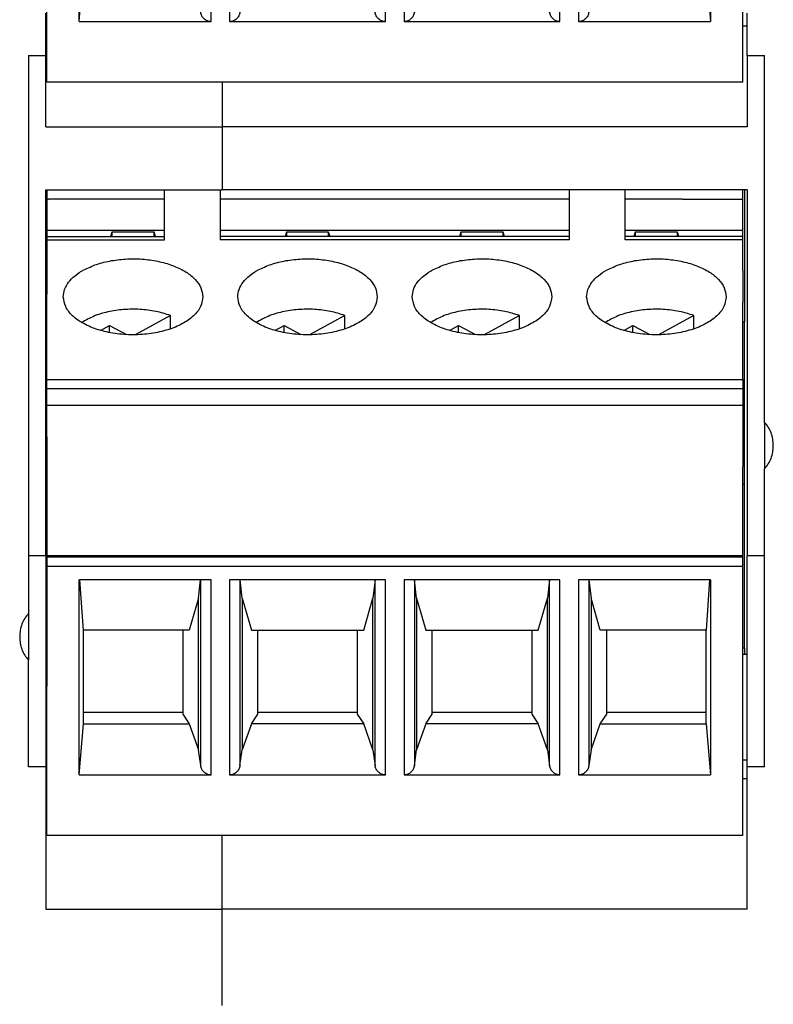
# Model space of a CAD drawing. Header units: inches. Extents: x -1190 to -677, y -1057 to -660.
# Tile 21 of 31: x -1011 to -989, y -717 to -688. Entities that reach past the tile are written whole.
import ezdxf

# ---------------------------------------------------------------- set-up
doc = ezdxf.new("R2010")
doc.units = ezdxf.units.IN

# ---------------------------------------------------------------- blocks, each defined once
blk = doc.blocks.new('MSTBT_2_5-4-ST_IP20_KPL_H_Select_10_4__64', base_point=(-1010.025, -706.64))
at = {"color": 7, "linetype": 'Continuous'}
for p, q in [((-990.025, -694.65), (-990.025, -694.693)), ((-990.025, -694.693), (-990.025, -694.924)), ((-990.025, -694.924), (-990.025, -695.932)), ((-990.025, -695.932), (-990.025, -695.964)), ((-990.025, -695.964), (-990.025, -696.304)), ((-990.025, -696.304), (-990.025, -696.782)), ((-990.025, -696.782), (-990.025, -697.095)), ((-990.025, -699.476), (-990.025, -697.095)), ((-990.075, -699.499), (-1010.025, -699.499)), ((-990.025, -699.499), (-990.025, -699.476)), ((-990.025, -701.751), (-990.025, -699.499)), ((-990.025, -705.491), (-990.025, -701.751)), ((-990.025, -705.981), (-990.025, -705.491)), ((-990.025, -706.457), (-990.025, -705.981)), ((-990.025, -706.457), (-990.025, -706.64))]:
    blk.add_line(p, q, dxfattribs=at)
blk = doc.blocks.new('MSTBO_2_5-4-G1L_H_Select__00364411_1_2__65', base_point=(-1010.025, -707.546))
at = {"color": 7, "linetype": 'Continuous'}
for p, q in [((-1010.025, -693.312), (-1010.025, -693.584)), ((-990.075, -693.584), (-990.075, -693.312)), ((-1010.025, -693.584), (-1009.975, -693.584)), ((-1010.025, -693.584), (-1010.025, -694.469)), ((-1006.65, -693.584), (-1009.975, -693.584)), ((-995.05, -693.584), (-1005.05, -693.584)), ((-991.8, -693.584), (-993.45, -693.584)), ((-991.8, -693.584), (-990.075, -693.584)), ((-990.075, -694.469), (-990.075, -693.584)), ((-1010.025, -694.469), (-1006.65, -694.469)), ((-1010.025, -694.469), (-1010.025, -694.65)), ((-1005.05, -694.469), (-995.05, -694.469)), ((-993.45, -694.469), (-990.075, -694.469)), ((-990.075, -694.65), (-990.075, -694.469)), ((-1010.025, -694.65), (-1010.025, -694.693)), ((-1010.025, -694.693), (-1010.025, -694.747)), ((-1010.025, -694.747), (-1010.025, -695.637)), ((-1008.155, -694.532), (-1008.195, -694.65)), ((-1006.945, -694.532), (-1008.155, -694.532)), ((-1008.155, -694.532), (-1008.155, -694.65)), ((-1006.945, -694.65), (-1006.945, -694.532)), ((-1006.905, -694.65), (-1006.945, -694.532)), ((-1003.155, -694.532), (-1003.195, -694.65)), ((-1003.155, -694.532), (-1003.155, -694.65)), ((-1001.945, -694.532), (-1003.155, -694.532)), ((-1001.905, -694.65), (-1001.945, -694.532)), ((-1001.945, -694.65), (-1001.945, -694.532)), ((-998.155, -694.532), (-998.195, -694.65)), ((-998.155, -694.532), (-998.155, -694.65)), ((-996.945, -694.532), (-998.155, -694.532)), ((-996.945, -694.65), (-996.945, -694.532)), ((-996.905, -694.65), (-996.945, -694.532)), ((-993.155, -694.532), (-993.195, -694.65)), ((-993.155, -694.532), (-993.155, -694.65)), ((-991.945, -694.532), (-993.155, -694.532)), ((-991.945, -694.65), (-991.945, -694.532)), ((-991.905, -694.65), (-991.945, -694.532)), ((-990.075, -694.747), (-990.075, -694.65)), ((-990.075, -695.637), (-990.075, -694.747)), ((-1010.025, -695.637), (-1010.025, -696.304)), ((-990.075, -695.637), (-990.075, -696.538)), ((-1010.025, -696.538), (-1010.025, -696.304)), ((-1010.025, -698.748), (-1010.025, -696.538)), ((-1010.025, -699.017), (-1010.025, -698.748)), ((-1010.025, -699.476), (-1010.025, -699.017)), ((-1010.025, -699.499), (-1010.025, -699.476)), ((-1010.025, -700.395), (-1010.025, -699.499)), ((-1010.025, -700.395), (-1010.025, -701.256)), ((-1010.025, -701.256), (-1010.025, -703.801)), ((-990.075, -703.801), (-990.075, -701.256)), ((-1010.025, -703.801), (-1010.025, -703.839)), ((-990.075, -703.839), (-990.075, -703.801)), ((-1010.025, -703.839), (-1010.025, -704.116)), ((-990.075, -704.116), (-990.075, -703.839)), ((-1010.025, -704.116), (-1010.025, -706.64)), ((-990.075, -706.64), (-990.075, -704.116)), ((-1010.025, -706.64), (-1010.025, -707.546))]:
    blk.add_line(p, q, dxfattribs=at)
blk = doc.blocks.new('MSTBT_2_5-4-ST_IP20_KPL_H_Select_2__68', base_point=(-1010.025, -690.231))
at = {"color": 7, "linetype": 'Continuous'}
for p, q in [((-1006.65, -673.05), (-1006.65, -672.078)), ((-1005.05, -672.078), (-1005.05, -673.05)), ((-995.05, -672.078), (-995.05, -673.05)), ((-993.45, -673.05), (-993.45, -672.078)), ((-1010.025, -673.05), (-1010.025, -673.093)), ((-1010.025, -673.05), (-1006.65, -673.05)), ((-1010.025, -673.093), (-1010.025, -673.147)), ((-1010.025, -673.147), (-1010.025, -674.037)), ((-1006.65, -673.147), (-1006.65, -673.05)), ((-995.05, -673.05), (-1005.05, -673.05)), ((-1005.05, -673.05), (-1005.05, -673.147)), ((-995.05, -673.05), (-995.05, -673.147)), ((-990.075, -673.05), (-993.45, -673.05)), ((-993.45, -673.147), (-993.45, -673.05)), ((-990.075, -673.147), (-990.075, -673.05)), ((-990.075, -674.037), (-990.075, -673.147)), ((-1010.025, -674.037), (-1010.025, -674.704)), ((-990.075, -674.037), (-990.075, -674.938)), ((-1010.025, -674.938), (-1010.025, -674.704)), ((-1010.025, -677.148), (-1010.025, -674.938)), ((-990.075, -677.148), (-990.075, -674.938)), ((-1006.478, -675.318), (-1007.492, -675.87)), ((-1006.478, -675.701), (-1006.478, -675.318)), ((-1001.478, -675.318), (-1002.492, -675.87)), ((-1001.478, -675.701), (-1001.478, -675.318)), ((-996.478, -675.318), (-997.492, -675.87)), ((-996.478, -675.701), (-996.478, -675.318)), ((-991.478, -675.318), (-992.492, -675.87)), ((-991.478, -675.701), (-991.478, -675.318)), ((-1008.484, -675.744), (-1008.223, -675.602)), ((-1008.223, -675.807), (-1008.223, -675.602)), ((-1008.223, -675.602), (-1007.739, -675.865)), ((-1003.484, -675.744), (-1003.223, -675.602)), ((-1003.223, -675.807), (-1003.223, -675.602)), ((-1003.223, -675.602), (-1002.739, -675.865)), ((-998.484, -675.744), (-998.223, -675.602)), ((-998.223, -675.602), (-997.739, -675.865)), ((-998.223, -675.807), (-998.223, -675.602)), ((-993.484, -675.744), (-993.223, -675.602)), ((-993.223, -675.807), (-993.223, -675.602)), ((-993.223, -675.602), (-992.739, -675.865)), ((-1010.025, -677.417), (-1010.025, -677.148)), ((-990.075, -677.148), (-990.075, -677.417)), ((-1010.025, -677.876), (-1010.025, -677.417)), ((-990.075, -677.417), (-990.075, -677.899)), ((-1010.025, -677.899), (-1010.025, -677.876)), ((-1010.025, -677.899), (-990.075, -677.899)), ((-1010.025, -678.795), (-1010.025, -677.899)), ((-990.075, -677.899), (-990.075, -679.656)), ((-1010.025, -678.795), (-1010.025, -679.656)), ((-1010.025, -679.656), (-1010.025, -682.201)), ((-990.075, -682.201), (-990.075, -679.656)), ((-1010.025, -682.201), (-990.075, -682.201)), ((-1010.025, -682.201), (-1010.025, -682.239)), ((-1010.025, -682.239), (-1010.025, -682.516)), ((-990.075, -682.239), (-990.075, -682.201)), ((-990.075, -682.516), (-990.075, -682.239)), ((-1010.025, -682.516), (-1010.025, -685.056)), ((-990.075, -685.056), (-990.075, -682.516)), ((-1009.1, -688.49), (-1009.1, -682.893)), ((-1005.316, -682.893), (-1009.1, -682.893)), ((-1008.975, -684.338), (-1009.076, -682.893)), ((-1005.675, -683.423), (-1005.616, -682.893)), ((-1000.316, -682.893), (-1004.784, -682.893)), ((-1004.425, -683.423), (-1004.484, -682.893)), ((-1000.616, -682.893), (-1000.675, -683.423)), ((-995.316, -682.893), (-999.784, -682.893)), ((-999.425, -683.423), (-999.484, -682.893)), ((-995.616, -682.893), (-995.675, -683.423)), ((-991, -682.893), (-994.784, -682.893)), ((-994.484, -682.893), (-994.425, -683.423)), ((-991.024, -682.893), (-991.125, -684.338)), ((-991, -682.893), (-991, -688.49)), ((-1005.675, -683.423), (-1005.94, -684.338)), ((-1005.675, -687.773), (-1005.675, -683.423)), ((-1004.425, -683.423), (-1004.425, -687.773)), ((-1004.425, -683.423), (-1004.16, -684.338)), ((-1000.94, -684.338), (-1000.675, -683.423)), ((-1000.675, -687.773), (-1000.675, -683.423)), ((-999.425, -683.423), (-999.425, -687.773)), ((-999.425, -683.423), (-999.16, -684.338)), ((-995.94, -684.338), (-995.675, -683.423)), ((-995.675, -687.773), (-995.675, -683.423)), ((-994.425, -683.423), (-994.425, -687.773)), ((-994.16, -684.338), (-994.425, -683.423)), ((-1005.94, -684.338), (-1008.975, -684.338)), ((-1008.975, -686.688), (-1008.975, -684.338)), ((-1006.125, -684.338), (-1006.125, -686.688)), ((-1004.16, -684.338), (-1000.94, -684.338)), ((-1003.975, -686.688), (-1003.975, -684.338)), ((-1001.125, -684.338), (-1001.125, -686.688)), ((-999.16, -684.338), (-995.94, -684.338)), ((-998.975, -686.688), (-998.975, -684.338)), ((-996.125, -684.338), (-996.125, -686.688)), ((-991.125, -684.338), (-994.16, -684.338)), ((-993.975, -686.688), (-993.975, -684.338)), ((-991.125, -686.688), (-991.125, -684.338)), ((-1010.025, -690.231), (-1010.025, -685.056)), ((-990.075, -690.231), (-990.075, -685.056)), ((-1008.975, -686.688), (-1006.125, -686.688)), ((-1008.975, -687.022), (-1008.975, -686.688)), ((-1006.125, -686.688), (-1006.125, -686.744)), ((-1006.125, -686.744), (-1005.94, -687.022)), ((-1004.16, -687.022), (-1003.975, -686.744)), ((-1003.975, -686.744), (-1003.975, -686.688)), ((-1003.975, -686.688), (-1001.125, -686.688)), ((-1001.125, -686.688), (-1001.125, -686.744)), ((-1001.125, -686.744), (-1000.94, -687.022)), ((-999.16, -687.022), (-998.975, -686.744)), ((-998.975, -686.688), (-996.125, -686.688)), ((-998.975, -686.744), (-998.975, -686.688)), ((-996.125, -686.688), (-996.125, -686.744)), ((-996.125, -686.744), (-995.94, -687.022)), ((-994.16, -687.022), (-993.975, -686.744)), ((-993.975, -686.688), (-991.125, -686.688)), ((-993.975, -686.744), (-993.975, -686.688)), ((-991.125, -687.022), (-991.125, -686.688)), ((-1009.1, -688.49), (-1008.975, -687.022)), ((-1008.975, -687.022), (-1005.94, -687.022)), ((-1005.94, -687.022), (-1005.675, -687.773)), ((-1004.16, -687.022), (-1004.425, -687.773)), ((-1000.94, -687.022), (-1004.16, -687.022)), ((-1000.675, -687.773), (-1000.94, -687.022)), ((-999.16, -687.022), (-999.425, -687.773)), ((-995.94, -687.022), (-999.16, -687.022)), ((-995.675, -687.773), (-995.94, -687.022)), ((-994.425, -687.773), (-994.16, -687.022)), ((-994.16, -687.022), (-991.125, -687.022)), ((-991.125, -687.022), (-991, -688.49)), ((-1005.613, -688.224), (-1005.675, -687.773)), ((-1004.487, -688.224), (-1004.425, -687.773)), ((-1000.675, -687.773), (-1000.613, -688.224)), ((-999.487, -688.224), (-999.425, -687.773)), ((-995.675, -687.773), (-995.613, -688.224)), ((-994.425, -687.773), (-994.487, -688.224)), ((-1009.1, -688.49), (-1005.316, -688.49)), ((-1004.784, -688.49), (-1000.316, -688.49)), ((-999.784, -688.49), (-995.316, -688.49)), ((-994.784, -688.49), (-991, -688.49)), ((-990.075, -690.231), (-1010.025, -690.231))]:
    blk.add_line(p, q, dxfattribs=at)
at = {"color": 2, "linetype": 'Continuous'}
for p, q in [((-1010.025, -673.147), (-1006.65, -673.147)), ((-995.05, -673.147), (-1005.05, -673.147)), ((-990.075, -673.147), (-993.45, -673.147)), ((-1010.025, -677.148), (-990.075, -677.148)), ((-990.075, -677.417), (-1010.025, -677.417)), ((-1010.025, -682.239), (-990.075, -682.239)), ((-990.075, -682.516), (-1010.025, -682.516)), ((-1005.613, -688.224), (-1005.613, -682.893)), ((-1005.316, -688.49), (-1005.316, -682.893)), ((-1004.784, -682.893), (-1004.784, -688.49)), ((-1004.487, -682.893), (-1004.487, -688.224)), ((-1000.613, -688.224), (-1000.613, -682.893)), ((-1000.316, -688.49), (-1000.316, -682.893)), ((-999.784, -682.893), (-999.784, -688.49)), ((-999.487, -682.893), (-999.487, -688.224)), ((-995.613, -688.224), (-995.613, -682.893)), ((-995.316, -688.49), (-995.316, -682.893)), ((-994.784, -682.893), (-994.784, -688.49)), ((-994.487, -682.893), (-994.487, -688.224))]:
    blk.add_line(p, q, dxfattribs=at)
at = {"color": 7, "linetype": 'Continuous'}
for points, knots in [([(-1008.964, -674.011), (-1008.843, -673.954), (-1008.588, -673.834), (-1008.161, -673.735), (-1007.705, -673.685), (-1007.24, -673.695), (-1006.792, -673.762), (-1006.384, -673.884), (-1006.036, -674.054), (-1005.77, -674.264), (-1005.587, -674.509), (-1005.562, -674.694), (-1005.55, -674.781)], [0, 0, 0, 0, 0.40181, 0.842026, 1.30584, 1.775734, 2.233539, 2.6624, 3.048927, 3.385907, 3.676067, 3.936289, 3.936289, 3.936289, 3.936289]), ([(-1003.964, -674.011), (-1003.843, -673.954), (-1003.588, -673.834), (-1003.161, -673.735), (-1002.705, -673.685), (-1002.24, -673.695), (-1001.792, -673.762), (-1001.384, -673.884), (-1001.036, -674.054), (-1000.77, -674.264), (-1000.587, -674.509), (-1000.562, -674.694), (-1000.55, -674.781)], [0, 0, 0, 0, 0.40181, 0.842026, 1.30584, 1.775734, 2.233539, 2.6624, 3.048927, 3.385907, 3.676067, 3.936289, 3.936289, 3.936289, 3.936289]), ([(-998.964, -674.011), (-998.843, -673.954), (-998.588, -673.834), (-998.161, -673.735), (-997.705, -673.685), (-997.24, -673.695), (-996.792, -673.762), (-996.384, -673.884), (-996.036, -674.054), (-995.77, -674.264), (-995.587, -674.509), (-995.562, -674.694), (-995.55, -674.781)], [0, 0, 0, 0, 0.40181, 0.842026, 1.30584, 1.775734, 2.233539, 2.6624, 3.048927, 3.385907, 3.676067, 3.936289, 3.936289, 3.936289, 3.936289]), ([(-993.964, -674.011), (-993.843, -673.954), (-993.588, -673.834), (-993.161, -673.735), (-992.705, -673.685), (-992.24, -673.695), (-991.792, -673.762), (-991.384, -673.884), (-991.036, -674.054), (-990.77, -674.264), (-990.587, -674.509), (-990.562, -674.694), (-990.55, -674.781)], [0, 0, 0, 0, 0.40181, 0.842026, 1.30584, 1.775734, 2.233539, 2.6624, 3.048927, 3.385907, 3.676067, 3.936289, 3.936289, 3.936289, 3.936289]), ([(-1009.55, -674.781), (-1009.542, -674.709), (-1009.525, -674.558), (-1009.399, -674.35), (-1009.211, -674.159), (-1009.05, -674.062), (-1008.964, -674.011)], [0, 0, 0, 0, 0.215954, 0.449852, 0.713715, 1.01223, 1.01223, 1.01223, 1.01223]), ([(-1004.55, -674.781), (-1004.542, -674.709), (-1004.525, -674.558), (-1004.399, -674.35), (-1004.211, -674.159), (-1004.05, -674.062), (-1003.964, -674.011)], [0, 0, 0, 0, 0.215954, 0.449852, 0.713715, 1.01223, 1.01223, 1.01223, 1.01223]), ([(-999.55, -674.781), (-999.542, -674.709), (-999.525, -674.558), (-999.399, -674.35), (-999.211, -674.159), (-999.05, -674.062), (-998.964, -674.011)], [0, 0, 0, 0, 0.215954, 0.449852, 0.713715, 1.01223, 1.01223, 1.01223, 1.01223]), ([(-994.55, -674.781), (-994.542, -674.709), (-994.525, -674.558), (-994.399, -674.35), (-994.211, -674.159), (-994.05, -674.062), (-993.964, -674.011)], [0, 0, 0, 0, 0.215954, 0.449852, 0.713715, 1.01223, 1.01223, 1.01223, 1.01223]), ([(-1005.55, -674.781), (-1005.565, -674.878), (-1005.597, -675.086), (-1005.824, -675.353), (-1006.145, -675.574), (-1006.561, -675.742), (-1007.039, -675.847), (-1007.55, -675.882), (-1008.061, -675.847), (-1008.539, -675.742), (-1008.955, -675.574), (-1009.276, -675.353), (-1009.503, -675.086), (-1009.535, -674.878), (-1009.55, -674.781)], [0, 0, 0, 0, 0.290046, 0.620104, 1.009866, 1.458796, 1.953281, 2.472248, 2.991215, 3.485699, 3.934629, 4.324392, 4.65445, 4.944495, 4.944495, 4.944495, 4.944495]), ([(-1000.55, -674.781), (-1000.565, -674.878), (-1000.597, -675.086), (-1000.824, -675.353), (-1001.145, -675.574), (-1001.561, -675.742), (-1002.039, -675.847), (-1002.55, -675.882), (-1003.061, -675.847), (-1003.539, -675.742), (-1003.955, -675.574), (-1004.276, -675.353), (-1004.503, -675.086), (-1004.535, -674.878), (-1004.55, -674.781)], [0, 0, 0, 0, 0.290046, 0.620104, 1.009866, 1.458796, 1.953281, 2.472248, 2.991215, 3.485699, 3.934629, 4.324392, 4.65445, 4.944495, 4.944495, 4.944495, 4.944495]), ([(-995.55, -674.781), (-995.565, -674.878), (-995.597, -675.086), (-995.824, -675.353), (-996.145, -675.574), (-996.561, -675.742), (-997.039, -675.847), (-997.55, -675.882), (-998.061, -675.847), (-998.539, -675.742), (-998.955, -675.574), (-999.276, -675.353), (-999.503, -675.086), (-999.535, -674.878), (-999.55, -674.781)], [0, 0, 0, 0, 0.290046, 0.620104, 1.009866, 1.458796, 1.953281, 2.472248, 2.991215, 3.485699, 3.934629, 4.324392, 4.65445, 4.944495, 4.944495, 4.944495, 4.944495]), ([(-990.55, -674.781), (-990.565, -674.878), (-990.597, -675.086), (-990.824, -675.353), (-991.145, -675.574), (-991.561, -675.742), (-992.039, -675.847), (-992.55, -675.882), (-993.061, -675.847), (-993.539, -675.742), (-993.955, -675.574), (-994.276, -675.353), (-994.503, -675.086), (-994.535, -674.878), (-994.55, -674.781)], [0, 0, 0, 0, 0.290046, 0.620104, 1.009866, 1.458796, 1.953281, 2.472248, 2.991215, 3.485699, 3.934629, 4.324392, 4.65445, 4.944495, 4.944495, 4.944495, 4.944495]), ([(-1006.478, -675.318), (-1006.616, -675.275), (-1006.901, -675.185), (-1007.355, -675.134), (-1007.819, -675.137), (-1008.266, -675.204), (-1008.676, -675.321), (-1008.911, -675.455), (-1009.022, -675.519)], [0, 0, 0, 0, 0.433279, 0.894079, 1.363331, 1.820954, 2.248267, 2.630614, 2.630614, 2.630614, 2.630614]), ([(-1001.478, -675.318), (-1001.616, -675.275), (-1001.901, -675.185), (-1002.355, -675.134), (-1002.819, -675.137), (-1003.266, -675.204), (-1003.676, -675.321), (-1003.911, -675.455), (-1004.022, -675.519)], [0, 0, 0, 0, 0.433279, 0.894079, 1.363331, 1.820954, 2.248267, 2.630614, 2.630614, 2.630614, 2.630614]), ([(-996.478, -675.318), (-996.616, -675.275), (-996.901, -675.185), (-997.355, -675.134), (-997.819, -675.137), (-998.266, -675.204), (-998.676, -675.321), (-998.911, -675.455), (-999.022, -675.519)], [0, 0, 0, 0, 0.433279, 0.894079, 1.363331, 1.820954, 2.248267, 2.630614, 2.630614, 2.630614, 2.630614]), ([(-991.478, -675.318), (-991.616, -675.275), (-991.901, -675.185), (-992.355, -675.134), (-992.819, -675.137), (-993.266, -675.204), (-993.676, -675.321), (-993.911, -675.455), (-994.022, -675.519)], [0, 0, 0, 0, 0.433279, 0.894079, 1.363331, 1.820954, 2.248267, 2.630614, 2.630614, 2.630614, 2.630614]), ([(-1005.316, -688.49), (-1005.352, -688.486), (-1005.424, -688.479), (-1005.517, -688.419), (-1005.587, -688.332), (-1005.605, -688.26), (-1005.613, -688.224)], [0, 0, 0, 0, 0.1068649, 0.2144446, 0.3230942, 0.4326417, 0.4326417, 0.4326417, 0.4326417]), ([(-1004.487, -688.224), (-1004.495, -688.26), (-1004.513, -688.332), (-1004.583, -688.419), (-1004.676, -688.479), (-1004.748, -688.486), (-1004.784, -688.49)], [0, 0, 0, 0, 0.1095476, 0.2181972, 0.3257768, 0.4326417, 0.4326417, 0.4326417, 0.4326417]), ([(-1000.316, -688.49), (-1000.352, -688.486), (-1000.424, -688.479), (-1000.517, -688.419), (-1000.587, -688.332), (-1000.605, -688.26), (-1000.613, -688.224)], [0, 0, 0, 0, 0.1068649, 0.2144446, 0.3230942, 0.4326417, 0.4326417, 0.4326417, 0.4326417]), ([(-999.487, -688.224), (-999.495, -688.26), (-999.513, -688.332), (-999.583, -688.419), (-999.676, -688.479), (-999.748, -688.486), (-999.784, -688.49)], [0, 0, 0, 0, 0.1095476, 0.2181972, 0.3257768, 0.4326417, 0.4326417, 0.4326417, 0.4326417]), ([(-995.316, -688.49), (-995.352, -688.486), (-995.424, -688.479), (-995.517, -688.419), (-995.587, -688.332), (-995.605, -688.26), (-995.613, -688.224)], [0, 0, 0, 0, 0.1068649, 0.2144446, 0.3230942, 0.4326417, 0.4326417, 0.4326417, 0.4326417]), ([(-994.487, -688.224), (-994.495, -688.26), (-994.513, -688.332), (-994.583, -688.419), (-994.676, -688.479), (-994.748, -688.486), (-994.784, -688.49)], [0, 0, 0, 0, 0.1095476, 0.2181972, 0.3257768, 0.4326417, 0.4326417, 0.4326417, 0.4326417])]:
    blk.add_open_spline(points, degree=3, knots=knots, dxfattribs=at)
blk = doc.blocks.new('mstbo_2_5-4-g1r_1_2__69', base_point=(-1009.975, -706.64))
at = {"color": 7, "linetype": 'Continuous'}
for p, q in [((-990.025, -693.312), (-990.025, -694.65)), ((-1006.65, -693.584), (-1009.975, -693.584)), ((-995.05, -693.584), (-1005.05, -693.584)), ((-991.8, -693.584), (-993.45, -693.584)), ((-990.025, -694.65), (-990.025, -694.693)), ((-990.025, -694.693), (-990.025, -694.924)), ((-990.025, -694.924), (-990.025, -695.932)), ((-990.025, -695.932), (-990.025, -695.964)), ((-990.025, -695.964), (-990.025, -696.304)), ((-990.025, -696.304), (-990.025, -696.782)), ((-990.025, -696.782), (-990.025, -697.095)), ((-990.075, -697.095), (-990.025, -697.095)), ((-990.025, -699.476), (-990.025, -697.095)), ((-990.025, -699.499), (-990.025, -699.476)), ((-990.025, -701.751), (-990.025, -699.499)), ((-990.075, -701.751), (-990.025, -701.751)), ((-990.025, -705.491), (-990.025, -701.751)), ((-990.025, -705.981), (-990.025, -705.491)), ((-990.025, -706.457), (-990.025, -705.981)), ((-990.025, -706.457), (-990.075, -706.457)), ((-990.025, -706.457), (-990.025, -706.64))]:
    blk.add_line(p, q, dxfattribs=at)
blk = doc.blocks.new('MSTBT_2_5-4-ST_IP20_KPL_H_Select_7__70', base_point=(-1010.025, -711.831))
at = {"color": 7, "linetype": 'Continuous'}
for p, q in [((-1006.65, -694.65), (-1006.65, -693.312)), ((-1005.05, -693.312), (-1005.05, -694.65)), ((-995.05, -693.312), (-995.05, -694.65)), ((-993.45, -694.65), (-993.45, -693.312)), ((-1010.025, -694.65), (-1010.025, -694.693)), ((-1010.025, -694.65), (-1006.65, -694.65)), ((-1010.025, -694.693), (-1010.025, -694.747)), ((-1010.025, -694.747), (-1010.025, -695.637)), ((-1006.65, -694.747), (-1006.65, -694.65)), ((-995.05, -694.65), (-1005.05, -694.65)), ((-1005.05, -694.65), (-1005.05, -694.747)), ((-995.05, -694.65), (-995.05, -694.747)), ((-990.075, -694.65), (-993.45, -694.65)), ((-993.45, -694.747), (-993.45, -694.65)), ((-990.075, -694.747), (-990.075, -694.65)), ((-990.075, -695.637), (-990.075, -694.747)), ((-1010.025, -695.637), (-1010.025, -696.304)), ((-990.075, -695.637), (-990.075, -696.538)), ((-1010.025, -696.538), (-1010.025, -696.304)), ((-1010.025, -698.748), (-1010.025, -696.538)), ((-990.075, -698.748), (-990.075, -696.538)), ((-1006.478, -696.918), (-1007.492, -697.47)), ((-1006.478, -697.301), (-1006.478, -696.918)), ((-1001.478, -696.918), (-1002.492, -697.47)), ((-1001.478, -697.301), (-1001.478, -696.918)), ((-996.478, -696.918), (-997.492, -697.47)), ((-996.478, -697.301), (-996.478, -696.918)), ((-991.478, -696.918), (-992.492, -697.47)), ((-991.478, -697.301), (-991.478, -696.918)), ((-1008.484, -697.344), (-1008.223, -697.202)), ((-1008.223, -697.407), (-1008.223, -697.202)), ((-1008.223, -697.202), (-1007.739, -697.465)), ((-1003.484, -697.344), (-1003.223, -697.202)), ((-1003.223, -697.407), (-1003.223, -697.202)), ((-1003.223, -697.202), (-1002.739, -697.465)), ((-998.484, -697.344), (-998.223, -697.202)), ((-998.223, -697.407), (-998.223, -697.202)), ((-998.223, -697.202), (-997.739, -697.465)), ((-993.484, -697.344), (-993.223, -697.202)), ((-993.223, -697.202), (-992.739, -697.465)), ((-993.223, -697.407), (-993.223, -697.202)), ((-1010.025, -699.017), (-1010.025, -698.748)), ((-990.075, -698.748), (-990.075, -699.017)), ((-1010.025, -699.476), (-1010.025, -699.017)), ((-990.075, -699.017), (-990.075, -699.499)), ((-1010.025, -699.499), (-1010.025, -699.476)), ((-990.075, -699.499), (-1010.025, -699.499)), ((-1010.025, -700.395), (-1010.025, -699.499)), ((-990.075, -699.499), (-990.075, -701.256)), ((-1010.025, -700.395), (-1010.025, -701.256)), ((-1010.025, -701.256), (-1010.025, -703.801)), ((-990.075, -703.801), (-990.075, -701.256)), ((-1010.025, -703.801), (-990.075, -703.801)), ((-1010.025, -703.801), (-1010.025, -703.839)), ((-990.075, -703.839), (-990.075, -703.801)), ((-1010.025, -703.839), (-1010.025, -704.116)), ((-990.075, -704.116), (-990.075, -703.839)), ((-1010.025, -704.116), (-1010.025, -706.64)), ((-990.075, -706.64), (-990.075, -704.116)), ((-1005.316, -704.493), (-1009.1, -704.493)), ((-1009.1, -710.09), (-1009.1, -704.493)), ((-1008.975, -705.938), (-1009.076, -704.493)), ((-1005.675, -705.023), (-1005.616, -704.493)), ((-1000.316, -704.493), (-1004.784, -704.493)), ((-1004.425, -705.023), (-1004.484, -704.493)), ((-1000.616, -704.493), (-1000.675, -705.023)), ((-995.316, -704.493), (-999.784, -704.493)), ((-999.425, -705.023), (-999.484, -704.493)), ((-995.616, -704.493), (-995.675, -705.023)), ((-991, -704.493), (-994.784, -704.493)), ((-994.484, -704.493), (-994.425, -705.023)), ((-991.024, -704.493), (-991.125, -705.938)), ((-991, -704.493), (-991, -710.09)), ((-1005.675, -705.023), (-1005.94, -705.938)), ((-1005.675, -709.373), (-1005.675, -705.023)), ((-1004.425, -705.023), (-1004.425, -709.373)), ((-1004.425, -705.023), (-1004.16, -705.938)), ((-1000.94, -705.938), (-1000.675, -705.023)), ((-1000.675, -709.373), (-1000.675, -705.023)), ((-999.425, -705.023), (-999.16, -705.938)), ((-999.425, -705.023), (-999.425, -709.373)), ((-995.94, -705.938), (-995.675, -705.023)), ((-995.675, -709.373), (-995.675, -705.023)), ((-994.425, -705.023), (-994.425, -709.373)), ((-994.16, -705.938), (-994.425, -705.023)), ((-1008.975, -708.288), (-1008.975, -705.938)), ((-1005.94, -705.938), (-1008.975, -705.938)), ((-1006.125, -705.938), (-1006.125, -708.288)), ((-1004.16, -705.938), (-1000.94, -705.938)), ((-1003.975, -708.288), (-1003.975, -705.938)), ((-1001.125, -705.938), (-1001.125, -708.288)), ((-999.16, -705.938), (-995.94, -705.938)), ((-998.975, -708.288), (-998.975, -705.938)), ((-996.125, -705.938), (-996.125, -708.288)), ((-991.125, -705.938), (-994.16, -705.938)), ((-993.975, -708.288), (-993.975, -705.938)), ((-991.125, -708.288), (-991.125, -705.938)), ((-1010.025, -706.64), (-1010.025, -707.546)), ((-990.075, -711.831), (-990.075, -706.64)), ((-1010.025, -711.831), (-1010.025, -707.546)), ((-1008.975, -708.622), (-1008.975, -708.288)), ((-1008.975, -708.288), (-1006.125, -708.288)), ((-1006.125, -708.288), (-1006.125, -708.344)), ((-1003.975, -708.344), (-1003.975, -708.288)), ((-1003.975, -708.288), (-1001.125, -708.288)), ((-1001.125, -708.288), (-1001.125, -708.344)), ((-998.975, -708.344), (-998.975, -708.288)), ((-998.975, -708.288), (-996.125, -708.288)), ((-996.125, -708.288), (-996.125, -708.344)), ((-993.975, -708.288), (-991.125, -708.288)), ((-993.975, -708.344), (-993.975, -708.288)), ((-991.125, -708.622), (-991.125, -708.288)), ((-1006.125, -708.344), (-1005.94, -708.622)), ((-1004.16, -708.622), (-1003.975, -708.344)), ((-1001.125, -708.344), (-1000.94, -708.622)), ((-999.16, -708.622), (-998.975, -708.344)), ((-996.125, -708.344), (-995.94, -708.622)), ((-994.16, -708.622), (-993.975, -708.344)), ((-1009.1, -710.09), (-1008.975, -708.622)), ((-1008.975, -708.622), (-1005.94, -708.622)), ((-1005.94, -708.622), (-1005.675, -709.373)), ((-1004.16, -708.622), (-1004.425, -709.373)), ((-1000.94, -708.622), (-1004.16, -708.622)), ((-1000.675, -709.373), (-1000.94, -708.622)), ((-999.16, -708.622), (-999.425, -709.373)), ((-995.94, -708.622), (-999.16, -708.622)), ((-995.675, -709.373), (-995.94, -708.622)), ((-994.425, -709.373), (-994.16, -708.622)), ((-994.16, -708.622), (-991.125, -708.622)), ((-991.125, -708.622), (-991, -710.09)), ((-1005.613, -709.824), (-1005.675, -709.373)), ((-1004.487, -709.824), (-1004.425, -709.373)), ((-1000.675, -709.373), (-1000.613, -709.824)), ((-999.487, -709.824), (-999.425, -709.373)), ((-995.675, -709.373), (-995.613, -709.824)), ((-994.425, -709.373), (-994.487, -709.824)), ((-1009.1, -710.09), (-1005.316, -710.09)), ((-1004.784, -710.09), (-1000.316, -710.09)), ((-999.784, -710.09), (-995.316, -710.09)), ((-994.784, -710.09), (-991, -710.09)), ((-990.075, -711.831), (-1010.025, -711.831))]:
    blk.add_line(p, q, dxfattribs=at)
at = {"color": 2, "linetype": 'Continuous'}
for p, q in [((-1010.025, -694.747), (-1006.65, -694.747)), ((-995.05, -694.747), (-1005.05, -694.747)), ((-990.075, -694.747), (-993.45, -694.747)), ((-1010.025, -698.748), (-990.075, -698.748)), ((-990.075, -699.017), (-1010.025, -699.017)), ((-1010.025, -703.839), (-990.075, -703.839)), ((-990.075, -704.116), (-1010.025, -704.116)), ((-1005.613, -709.824), (-1005.613, -704.493)), ((-1005.316, -710.09), (-1005.316, -704.493)), ((-1004.784, -704.493), (-1004.784, -710.09)), ((-1004.487, -704.493), (-1004.487, -709.824)), ((-1000.613, -709.824), (-1000.613, -704.493)), ((-1000.316, -710.09), (-1000.316, -704.493)), ((-999.784, -704.493), (-999.784, -710.09)), ((-999.487, -704.493), (-999.487, -709.824)), ((-995.613, -709.824), (-995.613, -704.493)), ((-995.316, -710.09), (-995.316, -704.493)), ((-994.784, -704.493), (-994.784, -710.09)), ((-994.487, -704.493), (-994.487, -709.824))]:
    blk.add_line(p, q, dxfattribs=at)
at = {"color": 7, "linetype": 'Continuous'}
for points, knots in [([(-1008.964, -695.611), (-1008.843, -695.554), (-1008.588, -695.434), (-1008.161, -695.335), (-1007.705, -695.285), (-1007.24, -695.295), (-1006.792, -695.362), (-1006.384, -695.484), (-1006.036, -695.654), (-1005.77, -695.864), (-1005.587, -696.109), (-1005.562, -696.294), (-1005.55, -696.381)], [0, 0, 0, 0, 0.40181, 0.842026, 1.30584, 1.775734, 2.233539, 2.6624, 3.048927, 3.385907, 3.676067, 3.936289, 3.936289, 3.936289, 3.936289]), ([(-1003.964, -695.611), (-1003.843, -695.554), (-1003.588, -695.434), (-1003.161, -695.335), (-1002.705, -695.285), (-1002.24, -695.295), (-1001.792, -695.362), (-1001.384, -695.484), (-1001.036, -695.654), (-1000.77, -695.864), (-1000.587, -696.109), (-1000.562, -696.294), (-1000.55, -696.381)], [0, 0, 0, 0, 0.40181, 0.842026, 1.30584, 1.775734, 2.233539, 2.6624, 3.048927, 3.385907, 3.676067, 3.936289, 3.936289, 3.936289, 3.936289]), ([(-998.964, -695.611), (-998.843, -695.554), (-998.588, -695.434), (-998.161, -695.335), (-997.705, -695.285), (-997.24, -695.295), (-996.792, -695.362), (-996.384, -695.484), (-996.036, -695.654), (-995.77, -695.864), (-995.587, -696.109), (-995.562, -696.294), (-995.55, -696.381)], [0, 0, 0, 0, 0.40181, 0.842026, 1.30584, 1.775734, 2.233539, 2.6624, 3.048927, 3.385907, 3.676067, 3.936289, 3.936289, 3.936289, 3.936289]), ([(-993.964, -695.611), (-993.843, -695.554), (-993.588, -695.434), (-993.161, -695.335), (-992.705, -695.285), (-992.24, -695.295), (-991.792, -695.362), (-991.384, -695.484), (-991.036, -695.654), (-990.77, -695.864), (-990.587, -696.109), (-990.562, -696.294), (-990.55, -696.381)], [0, 0, 0, 0, 0.40181, 0.842026, 1.30584, 1.775734, 2.233539, 2.6624, 3.048927, 3.385907, 3.676067, 3.936289, 3.936289, 3.936289, 3.936289]), ([(-1009.55, -696.381), (-1009.542, -696.309), (-1009.525, -696.158), (-1009.399, -695.95), (-1009.211, -695.759), (-1009.05, -695.662), (-1008.964, -695.611)], [0, 0, 0, 0, 0.215954, 0.449852, 0.713715, 1.01223, 1.01223, 1.01223, 1.01223]), ([(-1004.55, -696.381), (-1004.542, -696.309), (-1004.525, -696.158), (-1004.399, -695.95), (-1004.211, -695.759), (-1004.05, -695.662), (-1003.964, -695.611)], [0, 0, 0, 0, 0.215954, 0.449852, 0.713715, 1.01223, 1.01223, 1.01223, 1.01223]), ([(-999.55, -696.381), (-999.542, -696.309), (-999.525, -696.158), (-999.399, -695.95), (-999.211, -695.759), (-999.05, -695.662), (-998.964, -695.611)], [0, 0, 0, 0, 0.215954, 0.449852, 0.713715, 1.01223, 1.01223, 1.01223, 1.01223]), ([(-994.55, -696.381), (-994.542, -696.309), (-994.525, -696.158), (-994.399, -695.95), (-994.211, -695.759), (-994.05, -695.662), (-993.964, -695.611)], [0, 0, 0, 0, 0.215954, 0.449852, 0.713715, 1.01223, 1.01223, 1.01223, 1.01223]), ([(-1005.55, -696.381), (-1005.565, -696.478), (-1005.597, -696.686), (-1005.824, -696.953), (-1006.145, -697.174), (-1006.561, -697.342), (-1007.039, -697.447), (-1007.55, -697.482), (-1008.061, -697.447), (-1008.539, -697.342), (-1008.955, -697.174), (-1009.276, -696.953), (-1009.503, -696.686), (-1009.535, -696.478), (-1009.55, -696.381)], [0, 0, 0, 0, 0.290046, 0.620104, 1.009866, 1.458796, 1.953281, 2.472248, 2.991215, 3.485699, 3.934629, 4.324392, 4.65445, 4.944495, 4.944495, 4.944495, 4.944495]), ([(-1000.55, -696.381), (-1000.565, -696.478), (-1000.597, -696.686), (-1000.824, -696.953), (-1001.145, -697.174), (-1001.561, -697.342), (-1002.039, -697.447), (-1002.55, -697.482), (-1003.061, -697.447), (-1003.539, -697.342), (-1003.955, -697.174), (-1004.276, -696.953), (-1004.503, -696.686), (-1004.535, -696.478), (-1004.55, -696.381)], [0, 0, 0, 0, 0.290046, 0.620104, 1.009866, 1.458796, 1.953281, 2.472248, 2.991215, 3.485699, 3.934629, 4.324392, 4.65445, 4.944495, 4.944495, 4.944495, 4.944495]), ([(-995.55, -696.381), (-995.565, -696.478), (-995.597, -696.686), (-995.824, -696.953), (-996.145, -697.174), (-996.561, -697.342), (-997.039, -697.447), (-997.55, -697.482), (-998.061, -697.447), (-998.539, -697.342), (-998.955, -697.174), (-999.276, -696.953), (-999.503, -696.686), (-999.535, -696.478), (-999.55, -696.381)], [0, 0, 0, 0, 0.290046, 0.620104, 1.009866, 1.458796, 1.953281, 2.472248, 2.991215, 3.485699, 3.934629, 4.324392, 4.65445, 4.944495, 4.944495, 4.944495, 4.944495]), ([(-990.55, -696.381), (-990.565, -696.478), (-990.597, -696.686), (-990.824, -696.953), (-991.145, -697.174), (-991.561, -697.342), (-992.039, -697.447), (-992.55, -697.482), (-993.061, -697.447), (-993.539, -697.342), (-993.955, -697.174), (-994.276, -696.953), (-994.503, -696.686), (-994.535, -696.478), (-994.55, -696.381)], [0, 0, 0, 0, 0.290046, 0.620104, 1.009866, 1.458796, 1.953281, 2.472248, 2.991215, 3.485699, 3.934629, 4.324392, 4.65445, 4.944495, 4.944495, 4.944495, 4.944495]), ([(-1006.478, -696.918), (-1006.616, -696.875), (-1006.901, -696.785), (-1007.355, -696.734), (-1007.819, -696.737), (-1008.266, -696.804), (-1008.676, -696.921), (-1008.911, -697.055), (-1009.022, -697.119)], [0, 0, 0, 0, 0.433279, 0.894079, 1.363331, 1.820954, 2.248267, 2.630614, 2.630614, 2.630614, 2.630614]), ([(-1001.478, -696.918), (-1001.616, -696.875), (-1001.901, -696.785), (-1002.355, -696.734), (-1002.819, -696.737), (-1003.266, -696.804), (-1003.676, -696.921), (-1003.911, -697.055), (-1004.022, -697.119)], [0, 0, 0, 0, 0.433279, 0.894079, 1.363331, 1.820954, 2.248267, 2.630614, 2.630614, 2.630614, 2.630614]), ([(-996.478, -696.918), (-996.616, -696.875), (-996.901, -696.785), (-997.355, -696.734), (-997.819, -696.737), (-998.266, -696.804), (-998.676, -696.921), (-998.911, -697.055), (-999.022, -697.119)], [0, 0, 0, 0, 0.433279, 0.894079, 1.363331, 1.820954, 2.248267, 2.630614, 2.630614, 2.630614, 2.630614]), ([(-991.478, -696.918), (-991.616, -696.875), (-991.901, -696.785), (-992.355, -696.734), (-992.819, -696.737), (-993.266, -696.804), (-993.676, -696.921), (-993.911, -697.055), (-994.022, -697.119)], [0, 0, 0, 0, 0.433279, 0.894079, 1.363331, 1.820954, 2.248267, 2.630614, 2.630614, 2.630614, 2.630614]), ([(-1005.316, -710.09), (-1005.352, -710.086), (-1005.424, -710.079), (-1005.517, -710.019), (-1005.587, -709.932), (-1005.605, -709.86), (-1005.613, -709.824)], [0, 0, 0, 0, 0.1068649, 0.2144446, 0.3230942, 0.4326417, 0.4326417, 0.4326417, 0.4326417]), ([(-1004.487, -709.824), (-1004.495, -709.86), (-1004.513, -709.932), (-1004.583, -710.019), (-1004.676, -710.079), (-1004.748, -710.086), (-1004.784, -710.09)], [0, 0, 0, 0, 0.1095476, 0.2181972, 0.3257768, 0.4326417, 0.4326417, 0.4326417, 0.4326417]), ([(-1000.316, -710.09), (-1000.352, -710.086), (-1000.424, -710.079), (-1000.517, -710.019), (-1000.587, -709.932), (-1000.605, -709.86), (-1000.613, -709.824)], [0, 0, 0, 0, 0.1068649, 0.2144446, 0.3230942, 0.4326417, 0.4326417, 0.4326417, 0.4326417]), ([(-999.487, -709.824), (-999.495, -709.86), (-999.513, -709.932), (-999.583, -710.019), (-999.676, -710.079), (-999.748, -710.086), (-999.784, -710.09)], [0, 0, 0, 0, 0.1095476, 0.2181972, 0.3257768, 0.4326417, 0.4326417, 0.4326417, 0.4326417]), ([(-995.316, -710.09), (-995.352, -710.086), (-995.424, -710.079), (-995.517, -710.019), (-995.587, -709.932), (-995.605, -709.86), (-995.613, -709.824)], [0, 0, 0, 0, 0.1068649, 0.2144446, 0.3230942, 0.4326417, 0.4326417, 0.4326417, 0.4326417]), ([(-994.487, -709.824), (-994.495, -709.86), (-994.513, -709.932), (-994.583, -710.019), (-994.676, -710.079), (-994.748, -710.086), (-994.784, -710.09)], [0, 0, 0, 0, 0.1095476, 0.2181972, 0.3257768, 0.4326417, 0.4326417, 0.4326417, 0.4326417])]:
    blk.add_open_spline(points, degree=3, knots=knots, dxfattribs=at)
blk = doc.blocks.new('ME_MAX_45_MT_2-2_H_Select_1__93', base_point=(-1027.6, -772.699))
at = {"color": 7, "linetype": 'Continuous'}
for p, q in [((-1010.05, -688.622), (-1010.05, -688.249)), ((-1010.05, -689.466), (-1010.05, -688.622)), ((-1010.05, -688.622), (-1010.025, -688.622)), ((-1010.55, -689.466), (-1010.55, -703.809)), ((-1010.55, -689.466), (-1010.05, -689.466)), ((-1010.05, -691.508), (-1010.05, -689.466)), ((-1005, -690.231), (-1005, -691.508)), ((-1010.05, -691.508), (-1005, -691.508)), ((-1005, -691.508), (-1005, -693.312)), ((-1010.05, -703.809), (-1010.05, -693.312)), ((-1010.05, -693.312), (-1005, -693.312)), ((-1010.05, -703.809), (-1010.55, -703.809)), ((-1010.55, -703.809), (-1010.55, -705.463)), ((-1010.05, -703.809), (-1010.05, -706.64)), ((-1010.55, -705.463), (-1010.55, -706.796)), ((-1010.55, -709.855), (-1010.55, -706.796)), ((-1010.05, -706.64), (-1010.05, -709.663)), ((-1010.025, -706.64), (-1010.05, -706.64)), ((-1010.05, -709.663), (-1010.05, -709.855)), ((-1010.025, -709.663), (-1010.05, -709.663)), ((-1010.05, -709.855), (-1010.55, -709.855)), ((-1010.05, -709.855), (-1010.05, -710.207)), ((-1010.05, -710.207), (-1010.05, -713.942)), ((-1010.05, -710.207), (-1010.025, -710.207)), ((-1005, -713.942), (-1005, -711.831)), ((-1010.05, -713.942), (-1005, -713.942)), ((-1005, -716.7), (-1005, -713.942))]:
    blk.add_line(p, q, dxfattribs=at)
for points, knots in [([(-1010.55, -705.463), (-1010.587, -705.508), (-1010.663, -705.6), (-1010.74, -705.764), (-1010.791, -705.943), (-1010.797, -706.067), (-1010.8, -706.13)], [0, 0, 0, 0, 0.1746961, 0.3552408, 0.5402327, 0.7276158, 0.7276158, 0.7276158, 0.7276158]), ([(-1010.8, -706.13), (-1010.797, -706.192), (-1010.791, -706.317), (-1010.74, -706.495), (-1010.663, -706.66), (-1010.587, -706.751), (-1010.55, -706.796)], [0, 0, 0, 0, 0.1873831, 0.3723751, 0.5529197, 0.7276158, 0.7276158, 0.7276158, 0.7276158])]:
    blk.add_open_spline(points, degree=3, knots=knots, dxfattribs=at)
blk = doc.blocks.new('ME_MAX_45_MT_2-2_H_Select_2__94', base_point=(-1005, -772.699))
at = {"color": 7, "linetype": 'Continuous'}
for p, q in [((-989.95, -688.622), (-989.95, -688.249)), ((-989.95, -688.622), (-990.075, -688.622)), ((-989.95, -689.466), (-989.95, -688.622)), ((-989.95, -689.466), (-989.45, -689.466)), ((-989.95, -689.466), (-989.95, -691.508)), ((-989.45, -699.978), (-989.45, -689.466)), ((-1005, -690.231), (-1005, -691.508)), ((-989.95, -691.508), (-1005, -691.508)), ((-1005, -691.508), (-1005, -693.312)), ((-989.95, -693.312), (-1005, -693.312)), ((-989.95, -693.312), (-989.95, -703.809)), ((-989.45, -699.978), (-989.45, -701.311)), ((-989.45, -703.809), (-989.45, -701.311)), ((-989.95, -706.64), (-989.95, -703.809)), ((-989.45, -703.809), (-989.95, -703.809)), ((-989.45, -709.855), (-989.45, -703.809)), ((-989.95, -706.64), (-990.075, -706.64)), ((-989.95, -709.663), (-989.95, -706.64)), ((-989.95, -709.663), (-990.075, -709.663)), ((-989.95, -709.855), (-989.95, -709.663)), ((-989.95, -710.207), (-989.95, -709.855)), ((-989.45, -709.855), (-989.95, -709.855)), ((-989.95, -710.207), (-990.075, -710.207)), ((-989.95, -713.942), (-989.95, -710.207)), ((-1005, -713.942), (-1005, -711.831)), ((-1005, -716.7), (-1005, -713.942)), ((-989.95, -713.942), (-1005, -713.942))]:
    blk.add_line(p, q, dxfattribs=at)
for points, knots in [([(-989.2, -700.645), (-989.203, -700.582), (-989.209, -700.458), (-989.26, -700.28), (-989.337, -700.115), (-989.413, -700.023), (-989.45, -699.978)], [0, 0, 0, 0, 0.1873831, 0.3723751, 0.5529197, 0.7276158, 0.7276158, 0.7276158, 0.7276158]), ([(-989.45, -701.311), (-989.413, -701.266), (-989.337, -701.175), (-989.26, -701.01), (-989.209, -700.832), (-989.203, -700.707), (-989.2, -700.645)], [0, 0, 0, 0, 0.1746961, 0.3552408, 0.5402327, 0.7276158, 0.7276158, 0.7276158, 0.7276158])]:
    blk.add_open_spline(points, degree=3, knots=knots, dxfattribs=at)
blk = doc.blocks.new('ME_MAX_112_5_2-2_H_Select__99', base_point=(-1056.5, -773.799))
for name, p in [('ME_MAX_45_MT_2-2_H_Select_1__93', (-1027.6, -772.699)), ('ME_MAX_45_MT_2-2_H_Select_2__94', (-1005, -772.699)), ('MSTBT_2_5-4-ST_IP20_KPL_H_Select_2__68', (-1010.025, -690.231)), ('MSTBO_2_5-4-G1L_H_Select__00364411_1_2__65', (-1010.025, -707.546)), ('MSTBT_2_5-4-ST_IP20_KPL_H_Select_7__70', (-1010.025, -711.831)), ('mstbo_2_5-4-g1r_1_2__69', (-1009.975, -706.64)), ('MSTBT_2_5-4-ST_IP20_KPL_H_Select_10_4__64', (-1010.025, -706.64))]:
    blk.add_blockref(name, p)
blk = doc.blocks.new('Untsicht1', base_point=(-1000, -716.999))
blk.add_blockref('ME_MAX_112_5_2-2_H_Select__99', (-1056.5, -773.799))

msp = doc.modelspace()

# ---------------------------------------------------------------- block references
msp.add_blockref('Untsicht1', (-1000, -716.999))

doc.saveas('drawing.dxf')
